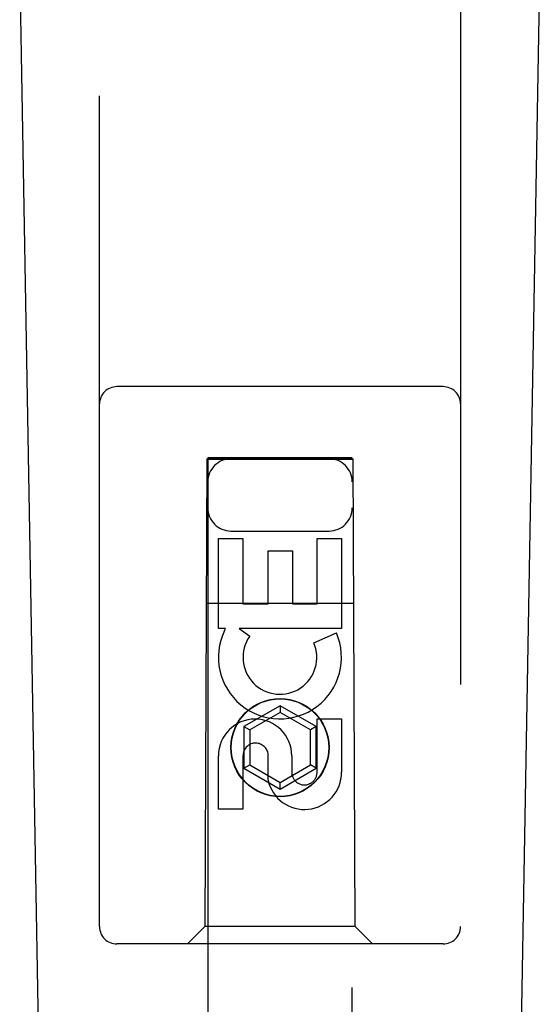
# Model space of a CAD drawing. Header units: inches. Extents: x 0 to 262, y 0 to 169.
# Tile 43 of 105: x 88.115 to 89.016, y 83.577 to 85.282. Entities that reach past the tile are written whole.
import ezdxf

# ---------------------------------------------------------------- set-up
doc = ezdxf.new("R2010")
doc.units = ezdxf.units.IN
doc.header["$LTSCALE"] = 14.384615
doc.header["$MEASUREMENT"] = 0
doc.linetypes.add('HIDDEN', pattern=[0.2, 0.1, -0.1])
doc.layers.add('RIGHTHAND_DOOR_ASSEMBLY', color=7, linetype='CONTINUOUS')

msp = doc.modelspace()

# ---------------------------------------------------------------- linework, layer by layer
at = {"layer": 'RIGHTHAND_DOOR_ASSEMBLY', "color": 8, "linetype": 'HIDDEN'}
for p, q in [((88.253, 83.7112), (88.253, 85.5687)), ((88.878, 85.5687), (88.878, 83.7112)), ((88.848, 84.6462), (88.283, 84.6462)), ((88.439, 84.5212), (88.4355, 83.7112)), ((88.439, 84.5212), (88.692, 84.5212)), ((88.6905, 84.523), (88.4405, 84.523)), ((88.4405, 84.523), (88.4405, 50.5212)), ((88.6905, 84.5198), (88.4405, 84.5198)), ((88.6905, 50.5212), (88.6905, 84.523)), ((88.6955, 83.7112), (88.692, 84.5212)), ((88.4805, 84.3962), (88.6505, 84.3962)), ((88.4589, 84.3834), (88.5013, 84.3834)), ((88.4589, 84.2272), (88.4589, 84.3834)), ((88.5013, 84.3834), (88.5013, 84.2699)), ((88.6297, 84.3834), (88.6721, 84.3834)), ((88.6297, 84.2699), (88.6297, 84.3834)), ((88.6721, 84.3834), (88.6721, 84.2272)), ((88.5448, 84.3621), (88.5872, 84.3621)), ((88.5448, 84.2699), (88.5448, 84.3621)), ((88.5872, 84.3621), (88.5872, 84.2699)), ((88.4379, 84.2712), (88.693, 84.2712)), ((88.5013, 84.2699), (88.5448, 84.2699)), ((88.5872, 84.2699), (88.6297, 84.2699)), ((88.4712, 84.2272), (88.4589, 84.2272)), ((88.4694, 84.2237), (88.4712, 84.2272)), ((88.6721, 84.2272), (88.4945, 84.2272)), ((88.4945, 84.2272), (88.5131, 84.2142)), ((88.624, 84.2029), (88.6631, 84.2198)), ((88.5655, 84.0937), (88.503, 84.0576)), ((88.5655, 84.0822), (88.513, 84.0519)), ((88.628, 84.0576), (88.5655, 84.0937)), ((88.5655, 84.0937), (88.5655, 84.0822)), ((88.618, 84.0519), (88.5655, 84.0822)), ((88.6297, 84.071), (88.6721, 84.071)), ((88.6297, 83.9785), (88.6297, 84.071)), ((88.6721, 84.071), (88.6721, 83.9785)), ((88.503, 84.0576), (88.513, 84.0519)), ((88.503, 84.0576), (88.503, 83.9855)), ((88.513, 84.0519), (88.513, 83.9912)), ((88.628, 84.0576), (88.618, 84.0519)), ((88.618, 83.9912), (88.618, 84.0519)), ((88.628, 83.9855), (88.628, 84.0576)), ((88.4589, 83.9147), (88.4589, 84.0071)), ((88.5013, 84.0071), (88.5013, 83.9147)), ((88.5448, 83.9647), (88.5448, 84.011)), ((88.5858, 84.0071), (88.5858, 83.9786)), ((88.503, 83.9855), (88.513, 83.9912)), ((88.503, 83.9855), (88.5655, 83.9494)), ((88.513, 83.9912), (88.5655, 83.9609)), ((88.5655, 83.9609), (88.618, 83.9912)), ((88.5655, 83.9494), (88.628, 83.9855)), ((88.628, 83.9855), (88.618, 83.9912)), ((88.5655, 83.9494), (88.5655, 83.9609)), ((88.5013, 83.9147), (88.4589, 83.9147)), ((88.4355, 83.7112), (88.4055, 83.6812)), ((88.6955, 83.7112), (88.4355, 83.7112)), ((88.6955, 83.7112), (88.7255, 83.6812)), ((88.848, 83.6812), (88.283, 83.6812))]:
    msp.add_line(p, q, dxfattribs=at)
at = {"layer": 'RIGHTHAND_DOOR_ASSEMBLY', "color": 7, "linetype": 'Continuous'}
for p, q in [((88.1869, 81.2593), (88.1147, 85.3986)), ((88.944, 81.2593), (89.0162, 85.3986))]:
    msp.add_line(p, q, dxfattribs=at)
at = {"layer": 'RIGHTHAND_DOOR_ASSEMBLY', "color": 8, "linetype": 'HIDDEN'}
for radius in [0.085, 0.0845]:
    msp.add_circle((88.5655, 84.0212), radius, dxfattribs=at)
for centre, radius, start, end in [((88.283, 84.6162), 0.03, 90, 180), ((88.848, 84.6162), 0.03, 0, 90), ((88.4805, 84.4812), 0.04, 90, 180), ((88.6505, 84.4812), 0.04, 0, 90), ((88.4805, 84.4362), 0.04, 180, 270), ((88.6505, 84.4362), 0.04, 270, 360), ((88.5653, 84.1775), 0.1065, 154.2636, 23.4027), ((88.5653, 84.1775), 0.0639, 144.8895, 23.4026), ((88.5223, 84.0071), 0.0635, 0, 180), ((88.5232, 84.0071), 0.0219, 10.307, 180), ((88.6077, 83.9785), 0.0644, 192.2995, 0.0775), ((88.6077, 83.9785), 0.0219, 179.9011, 360), ((88.283, 83.7112), 0.03, 180, 270), ((88.848, 83.7112), 0.03, 270, 360)]:
    msp.add_arc(centre, radius, start, end, dxfattribs=at)

doc.saveas('drawing.dxf')
